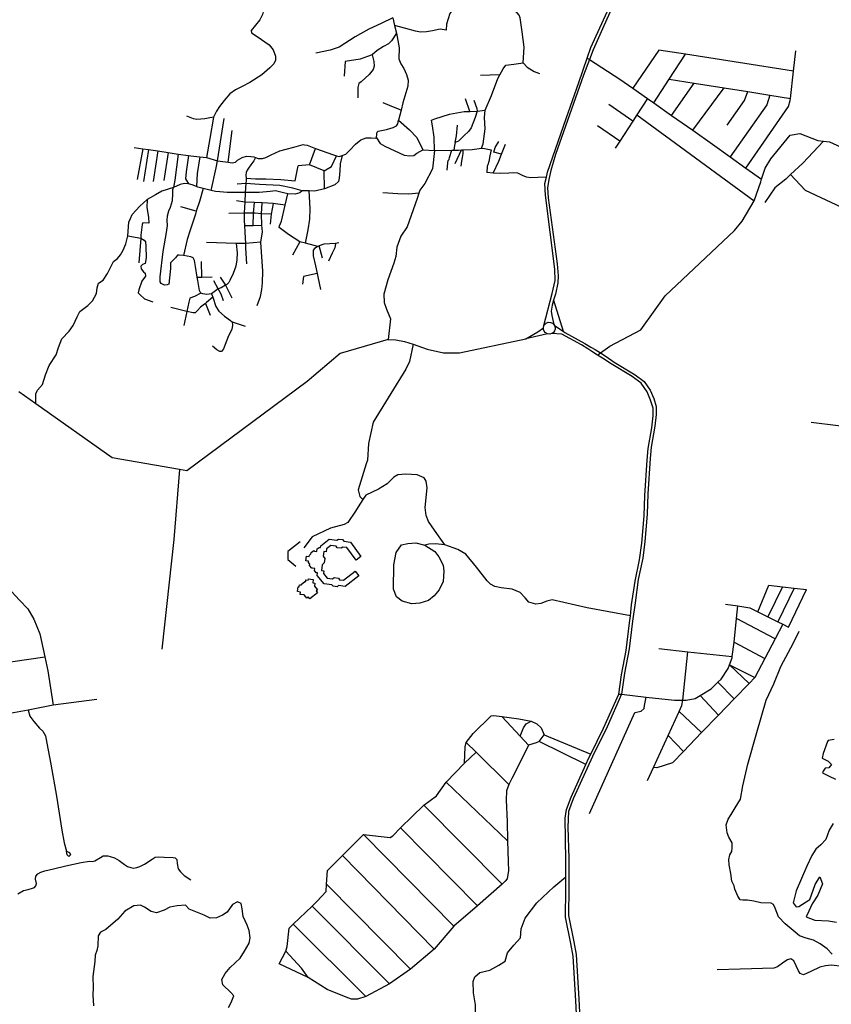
# Model space of a CAD drawing. Header units: millimetres. Extents: x 664923 to 767831, y 3118803 to 3207600.
# Tile 103 of 256: x 722441 to 724579, y 3151780 to 3154375. Entities that reach past the tile are written whole.
import ezdxf

# ---------------------------------------------------------------- set-up
doc = ezdxf.new("R2010")
doc.units = ezdxf.units.MM
for name, color, linetype in [('buildings', 5, 'Continuous'), ('roads_2', 2, 'Continuous'), ('roads_3', 3, 'Continuous'), ('water', 7, 'Continuous')]:
    doc.layers.add(name, color=color, linetype=linetype)

msp = doc.modelspace()

# ---------------------------------------------------------------- linework, layer by layer
at = {"layer": 'buildings'}
for points in [[(723217.16, 3152974.83), (723223.2, 3152974.12), (723224.01, 3152980.91), (723229.31, 3152984.48), (723233.27, 3152984.01), (723233.81, 3152988.67), (723255.55, 3153006.33), (723276.22, 3153003.46), (723280.13, 3153006.57), (723290.66, 3153005.09), (723294.15, 3153000.96), (723311.67, 3152998.51), (723339.45, 3152960.35), (723326.67, 3152951.14), (723302.82, 3152983.88), (723291.96, 3152985.4), (723287.41, 3152982.08), (723276.89, 3152983.55), (723274.03, 3152987.89), (723260.19, 3152989.83), (723248.75, 3152980.52), (723247.86, 3152973.03), (723241.5, 3152973.77), (723240.02, 3152961.36), (723244.04, 3152955.69), (723242.6, 3152943.66), (723237.34, 3152938.87), (723235.53, 3152923.75), (723241.88, 3152923), (723240.98, 3152915.53), (723250.66, 3152903.48), (723264.78, 3152901.64), (723269.22, 3152905), (723280.09, 3152903.59), (723282.72, 3152899.31), (723293.83, 3152897.85), (723324.07, 3152921.61), (723333.86, 3152909.28), (723298.39, 3152881.42), (723280.67, 3152883.73), (723277.06, 3152880.55), (723266.19, 3152881.96), (723262.73, 3152886.06), (723242.29, 3152888.73), (723224.53, 3152910.86), (723225.28, 3152917.18), (723221.32, 3152917.65), (723217.13, 3152923.36), (723217.85, 3152929.34), (723211.81, 3152930.06), (723209.95, 3152929.46), (723204.18, 3152936.86), (723204.59, 3152940.32), (723201.29, 3152944.48), (723201.79, 3152948.59), (723194.77, 3152949.42), (723196.16, 3152961.01), (723203.17, 3152960.19), (723203.66, 3152964.34), (723207.81, 3152967.29), (723208.22, 3152970.7), (723215.54, 3152976.33), (723217.16, 3152974.83)], [(723182.23, 3152887.01), (723192.13, 3152894.7), (723194.08, 3152894.55), (723194.53, 3152899.05), (723200.56, 3152898.51), (723200.99, 3152901.59), (723213.59, 3152900.21), (723212.72, 3152891.55), (723218.47, 3152890.4), (723217.63, 3152882.41), (723225.25, 3152872.71), (723221.38, 3152869.71), (723225.16, 3152864.88), (723204.76, 3152849.02), (723200.96, 3152853.85), (723196.7, 3152850.53), (723189.67, 3152859.49), (723179.81, 3152860.35), (723180.5, 3152866.51), (723172.23, 3152868.07), (723173.9, 3152880.54), (723176.84, 3152880.18), (723177.56, 3152885.91), (723181.99, 3152885.36), (723182.23, 3152887.01)]]:
    msp.add_lwpolyline(points, close=True, dxfattribs=at)
at = {"layer": 'roads_2'}
for points in [[(723411.52, 3153532.53), (723284.8, 3153495.69), (723197.98, 3153422.05), (722881.3, 3153186.6), (722861.49, 3153190.04), (722683.81, 3153220.89), (722482.95, 3153362.72), (722438.45, 3153394.15)], [(723411.52, 3153532.53), (723431.71, 3153531.73), (723453.9, 3153527.27), (723477.53, 3153520.51), (723514.15, 3153506.84), (723557.49, 3153497.05), (723599.46, 3153496.91), (723774.25, 3153534.42)], [(724049.41, 3152804.47), (723935.52, 3152825.5), (723843.1, 3152846.62), (723829.38, 3152842.55), (723813.38, 3152836.9), (723800.37, 3152835.13), (723781.87, 3152840.12), (723772.46, 3152851.39), (723759.15, 3152865.62), (723738.29, 3152874.37), (723709.08, 3152877.63), (723692.13, 3152881.89), (723680.52, 3152887.78), (723671.93, 3152896.01), (723643.62, 3152932.84), (723616.14, 3152966.65), (723595.2, 3152979.22), (723560.46, 3152991.52), (723535.11, 3152994.09), (723518.25, 3152993.39), (723507.57, 3152990.51), (723533.97, 3152973.48), (723544.95, 3152959.95), (723556.12, 3152937.28), (723557.95, 3152922.05), (723556.17, 3152894.56), (723545.84, 3152873.01), (723532.35, 3152856.73), (723517.24, 3152845), (723494.37, 3152837.7), (723473.71, 3152835.78), (723448.27, 3152842.92), (723433.48, 3152854.09), (723425.43, 3152874.53), (723426.51, 3152938.63), (723432.04, 3152970.77), (723446.22, 3152990.88), (723463.01, 3152995.01), (723484.45, 3152996.94), (723507.57, 3152990.51)]]:
    msp.add_lwpolyline(points, dxfattribs=at)
at = {"layer": 'roads_3'}
for points in [[(723821.66, 3153569.03), (723842.99, 3153653.76), (723851.18, 3153687.45), (723850.5, 3153717.54), (723825.63, 3153912.31), (723824.42, 3153943.36), (723828.31, 3153959.99), (723831.45, 3153973.34), (723879.93, 3154114.92), (723913.25, 3154210.01), (723935.69, 3154273.79), (723945.61, 3154302), (724007.29, 3154438.88), (724025.06, 3154478.31), (724082.16, 3154604.02), (724103.36, 3154650.71), (724177.66, 3154817.31), (724209.91, 3154895.71), (724217.06, 3154913.08)], [(724224.39, 3154911.15), (724217.62, 3154894.62), (724168.52, 3154774.66), (724073.8, 3154569.23), (723975.83, 3154350.88), (723951.4, 3154295.82), (723941.47, 3154270.08), (723925.74, 3154229.3), (723852.26, 3154020.19), (723839.7, 3153978.04), (723834.81, 3153954.03), (723830.92, 3153931.87), (723832.46, 3153905.32), (723856.53, 3153731.39), (723858.98, 3153699.95), (723858.1, 3153681.33), (723851.77, 3153651.78), (723847.06, 3153636.04), (723843.17, 3153622.99), (723840.59, 3153607), (723842.04, 3153595.78), (723847.84, 3153572.16)], [(723673.24, 3154502.15), (723663.37, 3154503.02), (723653.15, 3154503.92), (723638.6, 3154498.8), (723628.04, 3154484.03), (723627.34, 3154464.06), (723626.16, 3154440.85), (723623.69, 3154427.85), (723615.71, 3154420.15), (723608.45, 3154415.78), (723599.09, 3154410.13), (723581.89, 3154402.26), (723573.42, 3154391.84), (723564.74, 3154363.64), (723563.96, 3154347.44), (723548.17, 3154350.33), (723527.95, 3154345.74), (723512.28, 3154342.77), (723496.58, 3154342.09), (723483.49, 3154344.52), (723458.05, 3154352.04), (723428.08, 3154360.09)], [(723767.27, 3154261.79), (723769.19, 3154302.81), (723764.1, 3154343.16), (723759.06, 3154379.74), (723756.2, 3154387.24), (723745.67, 3154399.44), (723742.1, 3154416.09), (723733.47, 3154442.35), (723723.25, 3154466.97), (723701.78, 3154483.81), (723684.71, 3154497.51), (723673.24, 3154502.15)], [(723084.35, 3154405.95), (723079.8, 3154388.6), (723073.57, 3154374.46), (723061.9, 3154360.75), (723050.25, 3154346.52), (723051.44, 3154340.6), (723066.26, 3154331.18), (723098.13, 3154308.59), (723108.68, 3154295.85), (723114.42, 3154278.7), (723114.08, 3154268.44), (723109.91, 3154259.2), (723099.82, 3154248.22), (723078.49, 3154229.47), (723046.88, 3154209.99), (723026.47, 3154199.36), (723008.76, 3154190.4), (722993.78, 3154179.33), (722978.93, 3154162.32), (722966.76, 3154146.45), (722958.87, 3154133.89)], [(723423.39, 3154380.26), (723393.29, 3154365.44), (723360.61, 3154350.33), (723324.2, 3154329.81), (723282.54, 3154303.09), (723258.92, 3154295.01), (723220.75, 3154286.66)], [(723423.39, 3154380.26), (723428.08, 3154360.09), (723432.88, 3154339.51), (723440.52, 3154300.75), (723439.54, 3154271.75), (723444.39, 3154258.87), (723452.29, 3154246.82), (723459.48, 3154230.94), (723463.61, 3154215.76), (723463.14, 3154199.73), (723450.17, 3154156.01), (723445.37, 3154136.62), (723438.78, 3154110.03), (723467.63, 3154084.64), (723486.42, 3154064.41), (723502.31, 3154032.05)], [(723432.88, 3154339.51), (723420.15, 3154319.71), (723411.88, 3154311.54), (723398.98, 3154304.81), (723382.7, 3154293.83), (723368.72, 3154282.5), (723356.55, 3154277.7), (723337.13, 3154270.84), (723298.14, 3154265.14), (723295.04, 3154226.18)], [(724479.21, 3154239.81), (724194.55, 3154283.96), (724124.67, 3154294.79), (724055.62, 3154194.89)], [(724353.49, 3153984.29), (724466.07, 3154146.37), (724470.25, 3154162.02), (724470.86, 3154167.38), (724479.21, 3154239.81), (724485.35, 3154292.97)], [(723368.72, 3154282.5), (723373.28, 3154265.04), (723374.66, 3154252.86), (723372.15, 3154243.67), (723361.66, 3154230.88), (723340.57, 3154211.03), (723334.12, 3154207.1), (723331.64, 3154196.75), (723331.78, 3154168.92)], [(723935.69, 3154273.79), (723941.47, 3154270.08), (724021.89, 3154218.57), (724055.62, 3154194.89), (724094.56, 3154167.57), (724110.76, 3154156.2), (724157.99, 3154123.05), (724214.17, 3154083.62), (724266.15, 3154047.14), (724312.65, 3154013.67), (724353.49, 3153984.29), (724394.84, 3153954.52)], [(724110.76, 3154156.2), (724151.78, 3154218.76), (724194.55, 3154283.96)], [(723533.43, 3154030.01), (723579.02, 3154031.06), (723584.42, 3154031.18), (723596.54, 3154031.47), (723604.49, 3154031.74), (723607.58, 3154031.85), (723632.3, 3154032.68), (723657.17, 3154036.39), (723661.27, 3154048.35), (723666.49, 3154087.82), (723665.38, 3154117.45), (723667.19, 3154136.37), (723683.8, 3154175.51), (723700.3, 3154220.05), (723705.58, 3154230.01), (723713.9, 3154245.66), (723721.32, 3154254.97), (723742.41, 3154257.53), (723767.27, 3154261.79), (723777.25, 3154250.1), (723795.9, 3154238.59), (723809.56, 3154233.47)], [(723705.58, 3154230.01), (723654.31, 3154228.28)], [(724151.78, 3154218.76), (724217.62, 3154208.15), (724296.37, 3154195.47), (724358.48, 3154185.48), (724417.22, 3154176.02), (724470.86, 3154167.38)], [(724157.99, 3154123.05), (724217.62, 3154208.15)], [(724214.17, 3154083.62), (724296.37, 3154195.47)], [(723637.16, 3154162.74), (723645.24, 3154141.15), (723646.09, 3154133.93), (723640.64, 3154117.8), (723629.66, 3154090.52), (723622.95, 3154080.86), (723611.28, 3154069.57), (723596.99, 3154054.81), (723587.86, 3154051.21), (723586.46, 3154043.93), (723584.42, 3154031.18)], [(723626.6, 3154133.56), (723615.24, 3154166.51)], [(724094.56, 3154167.57), (724066.41, 3154124.3), (724055.77, 3154107.95), (724021.39, 3154055.08), (724009.36, 3154036.59)], [(724304.49, 3154097.05), (724350.09, 3154162.41), (724358.48, 3154185.48)], [(724417.22, 3154176.02), (724409.28, 3154150.77), (724312.65, 3154013.67)], [(723445.37, 3154136.62), (723421.25, 3154146.6), (723398.06, 3154156.46)], [(723533.43, 3154030.01), (723532.76, 3154065.79), (723527.98, 3154095.45), (723525.39, 3154110.28), (723534.16, 3154113.49), (723573.02, 3154126.05), (723611.22, 3154133.26), (723626.6, 3154133.56), (723646.09, 3154133.93), (723667.19, 3154136.37)], [(724055.77, 3154107.95), (723992.94, 3154152.07)], [(722742.57, 3154038.23), (722764.69, 3154035.09), (722779.54, 3154032.98), (722804.54, 3154029.43), (722831.89, 3154025.21), (722858.29, 3154021.15), (722884.88, 3154017.05), (722891.82, 3154015.99), (722915.53, 3154013.88), (722932.47, 3154012.38), (722961.64, 3154003.51), (722983.18, 3154000.46), (722989.7, 3153999.64), (723000.03, 3153998.35), (723008.96, 3153999.6), (723014.28, 3154004.55), (723026.33, 3154012.06), (723038.2, 3154015.53), (723049.23, 3154014.5), (723057.75, 3154013.73), (723062.13, 3154011.67), (723069.22, 3154009.37), (723080.61, 3154009.32), (723088.7, 3154011.63), (723102.93, 3154018.64), (723126.04, 3154029.33), (723142.48, 3154034.22), (723162.73, 3154038.92), (723181.04, 3154044.67), (723186.98, 3154045.86), (723191.05, 3154045.67), (723197.85, 3154044.45), (723220.25, 3154035.97), (723252.72, 3154024.46), (723264.74, 3154019.83), (723274.84, 3154016.24), (723282.45, 3154015.04), (723290, 3154017.07), (723299.69, 3154020.76), (723310.61, 3154030.94), (723325.21, 3154047.41), (723339.64, 3154058.19), (723353.36, 3154063.85), (723366.91, 3154063.57), (723376.69, 3154062.68), (723381, 3154063.84), (723381.35, 3154074.09), (723382.35, 3154078.96), (723385.27, 3154081.71), (723406.6, 3154086.16), (723424.67, 3154091.36), (723433, 3154095.03), (723436.96, 3154100.77), (723438.78, 3154110.03)], [(722951.04, 3154118.11), (722937.09, 3154115.28), (722928.72, 3154113.76), (722917.62, 3154112.74), (722907.59, 3154112.55), (722898.63, 3154113.46), (722881.15, 3154120.68)], [(722958.87, 3154133.89), (722951.04, 3154118.11), (722941.26, 3154061.83), (722932.47, 3154012.38)], [(722945.25, 3153924.93), (722958.3, 3153984.67), (722961.64, 3154003.51), (722979.23, 3154114.36)], [(724066.41, 3154124.3), (724375.93, 3153898)], [(722989.7, 3153999.64), (723000.53, 3154082.73)], [(723587.86, 3154051.21), (723591.02, 3154069.36), (723593.56, 3154096.87)], [(724021.39, 3154055.08), (723962.39, 3154095.85)], [(723381, 3154063.84), (723390.42, 3154048.8), (723402.43, 3154042.17), (723453.49, 3154018.35), (723468.48, 3154015.97), (723478.81, 3154016.92), (723486.74, 3154023.56), (723502.31, 3154032.05)], [(723962.75, 3153491.39), (723970.78, 3153497.24), (723995.51, 3153515.24), (724076.51, 3153558.28), (724114.83, 3153610.32), (724140.61, 3153647.76), (724323.67, 3153819.94), (724343.95, 3153844.51), (724375.93, 3153898), (724392.76, 3153948.25), (724394.84, 3153954.52), (724404.71, 3153984.26), (724419.66, 3154008.72), (724470.25, 3154070.84), (724496.07, 3154075.08)], [(724496.07, 3154075.08), (724543.41, 3154056.92), (724558.13, 3154055.16), (724573.85, 3154053.28), (724593.72, 3154044.05), (724605.28, 3154038.68), (724636.53, 3154019.72), (724729.97, 3153963.04), (724768.28, 3153939.82), (724775.63, 3153936.62), (724814.11, 3153919.9), (724832.96, 3153915.45), (724860.99, 3153921.67)], [(722764.69, 3154035.09), (722749.95, 3153954.02)], [(722779.54, 3154032.98), (722766.53, 3153948.63)], [(723242.68, 3153976.82), (723203.88, 3153992.81), (723220.25, 3154035.97)], [(723502.31, 3154032.05), (723533.43, 3154030.01)], [(723566.47, 3153978.72), (723568.54, 3153997.91), (723569.24, 3154004.12), (723571.89, 3154006.86), (723573.15, 3154012.02), (723579.02, 3154031.06)], [(723587.83, 3153996.11), (723604.49, 3154031.74)], [(723607.58, 3154031.85), (723607.76, 3154022.39), (723606.61, 3154011.85), (723604.61, 3154002.64), (723602.69, 3153989.39)], [(723657.17, 3154036.39), (723665.09, 3154035.6), (723682.77, 3154032.44), (723679, 3154016.72), (723676.59, 3154001.31), (723673.5, 3153992.62), (723671.67, 3153988.81), (723671.26, 3153972.21)], [(723687.54, 3153970.34), (723703.1, 3154001.91), (723709.64, 3154020.34), (723689.99, 3154025.69), (723693.59, 3154037.96), (723702.88, 3154053.77)], [(723709.64, 3154020.34), (723720.25, 3154047.24)], [(724558.13, 3154055.16), (724504, 3153997.37), (724471.64, 3153966.82), (724459.17, 3153955.03), (724430.36, 3153931.67), (724403.83, 3153893.22)], [(722804.54, 3154029.43), (722792.22, 3153948.73)], [(722831.89, 3154025.21), (722820.16, 3153951.16)], [(722858.29, 3154021.15), (722848.89, 3153952.09), (722845.42, 3153933.34)], [(722884.88, 3154017.05), (722879.34, 3153974.08), (722877.24, 3153955.44), (722885.11, 3153942.48)], [(722915.53, 3154013.88), (722908.42, 3153969.78), (722906.05, 3153935.13)], [(723062.13, 3154011.67), (723057.65, 3154003.44), (723049.45, 3153992.23), (723043.11, 3153983.75), (723039.69, 3153978.29), (723037.09, 3153972.59), (723036.41, 3153965.82), (723036.88, 3153957.58), (723037.21, 3153951.82), (723036.61, 3153943.54), (723034.84, 3153919.41), (723033.35, 3153894.23), (723032.59, 3153881.34), (723032.26, 3153864.85), (723031.9, 3153846.27), (723032.64, 3153832.66), (723033.56, 3153815.56), (723035.24, 3153785.62), (723035.45, 3153773.26), (723037.87, 3153731.5)], [(723290, 3154017.07), (723284.62, 3153994.88), (723283.88, 3153977.06), (723282.63, 3153957.08), (723280.07, 3153948.95), (723270.5, 3153939.6), (723243.58, 3153929.38), (723218.21, 3153923.51), (723203.03, 3153923.95), (723184.58, 3153924.49), (723178.19, 3153918.43), (723166.32, 3153914.97), (723146.58, 3153916.08)], [(723243.58, 3153929.38), (723242.68, 3153976.82), (723261.99, 3153987.98), (723274.84, 3154016.24)], [(723533.43, 3154030.01), (723527.94, 3153982.06), (723508.1, 3153943.84), (723495.07, 3153926.14), (723492.33, 3153917.78), (723487.77, 3153903.88), (723460.92, 3153828.87), (723444.4, 3153804.68), (723434.16, 3153775.97), (723431.55, 3153750.9), (723426.22, 3153733.33), (723410.08, 3153689.95), (723399.49, 3153651.91), (723400.94, 3153629.83), (723406.93, 3153612.48), (723417.18, 3153587.07), (723411.52, 3153532.53)], [(723036.88, 3153957.58), (723061.78, 3153956.11), (723089.38, 3153955.87), (723128.52, 3153953.94), (723166.53, 3153950.85), (723174.12, 3153990.08)], [(723203.88, 3153992.81), (723174.12, 3153990.08)], [(723775.9, 3153960.58), (723765.48, 3153964.19), (723753.09, 3153970.44), (723742.34, 3153971.38), (723729.32, 3153970.38), (723705.95, 3153969.93), (723687.54, 3153970.34), (723671.26, 3153972.21)], [(723828.31, 3153959.99), (723805.83, 3153958.86), (723787.05, 3153958.51), (723775.9, 3153960.58)], [(724471.64, 3153966.82), (724509.52, 3153925.91), (724618.79, 3153874.73), (724661.61, 3153868.07), (724670.78, 3153863.53)], [(723281.67, 3153787.06), (723272.88, 3153785.76), (723241.86, 3153783.65), (723229.73, 3153779.07), (723225.87, 3153777.62), (723216.25, 3153779.72), (723193.68, 3153785.9), (723178.48, 3153790.07), (723148.6, 3153809.33), (723124.11, 3153827.17), (723125.16, 3153832.15), (723129.91, 3153844.44), (723139.7, 3153886.52), (723146.58, 3153916.08), (723132.33, 3153919.62), (723114.61, 3153923.87), (723100.46, 3153922.07), (723071.37, 3153919.99), (723034.84, 3153919.41), (723012.82, 3153919.35), (722987.14, 3153919.63), (722967.94, 3153921.17), (722956.03, 3153922.46), (722945.25, 3153924.93), (722923.69, 3153929.87), (722910.2, 3153933.42), (722906.05, 3153935.13), (722895.14, 3153939.62), (722885.11, 3153942.48), (722875.13, 3153943.44), (722862.91, 3153940.53), (722845.42, 3153933.34), (722814.95, 3153922.85), (722798.26, 3153913.37), (722776.64, 3153901.14), (722757.4, 3153883.63)], [(723011.24, 3153785.71), (723013.24, 3153760.58), (723012.82, 3153742.27), (723009.69, 3153725.8), (723002.77, 3153706.22), (722994.47, 3153687.71), (722991.11, 3153682.18), (722986.45, 3153677.52), (722982.48, 3153675.12), (722971.15, 3153668.31), (722963.47, 3153666.12), (722945.94, 3153652.51), (722933.67, 3153651.39), (722923.48, 3153652.92), (722918.09, 3153654.15), (722916.51, 3153656.6), (722914.41, 3153661.53), (722909.84, 3153687.87), (722908.34, 3153696.83), (722903.72, 3153724.43), (722900.7, 3153740.82), (722897.33, 3153747.23), (722891.3, 3153750.62), (722872, 3153753.77), (722860.31, 3153754.89), (722855.99, 3153754.54), (722851.24, 3153747.97), (722841.12, 3153737.8), (722838.21, 3153733.98), (722837.68, 3153719.13), (722833.3, 3153678.59), (722829.01, 3153676.08), (722821.96, 3153675.95), (722813.22, 3153679.56), (722810.42, 3153684.63), (722810.99, 3153697.32), (722818.93, 3153764.62), (722827.46, 3153814.68), (722830.1, 3153833.06), (722829.05, 3153845.72), (722829.62, 3153858.13), (722833.72, 3153871.15), (722838.12, 3153881.48), (722843.23, 3153898.57), (722843.72, 3153915.3), (722843.75, 3153927.71), (722845.42, 3153933.34)], [(722923.69, 3153929.87), (722914.02, 3153896.13), (722905.81, 3153870.18), (722903.47, 3153862.79), (722889.7, 3153820.58), (722882.13, 3153795.64), (722872, 3153753.77)], [(723184.58, 3153924.49), (723160.04, 3153931.57), (723125.77, 3153937.93), (723072.59, 3153940.7), (723036.61, 3153943.54), (723013.17, 3153941.86)], [(722776.64, 3153901.14), (722775.5, 3153880.45), (722779.81, 3153854.97), (722780.88, 3153838.97), (722765.14, 3153840.2), (722762.93, 3153835.58), (722760.02, 3153806.92), (722759.43, 3153799.28), (722754.49, 3153734.74)], [(723193.68, 3153785.9), (723200.63, 3153821.24), (723204.97, 3153849.9), (723206.06, 3153877.96), (723203.03, 3153923.95)], [(723492.33, 3153917.78), (723465.57, 3153915.62), (723436.82, 3153915.84), (723397.28, 3153918.53)], [(722706.12, 3153755.63), (722713.49, 3153767.63), (722720.22, 3153784.48), (722725.77, 3153805.62), (722728.36, 3153841.27), (722732.49, 3153851.59), (722737.2, 3153861.39), (722757.4, 3153883.63)], [(722905.81, 3153870.18), (722865.18, 3153881.73)], [(723139.7, 3153886.52), (723108.72, 3153890.57), (723079.29, 3153892.27), (723059.21, 3153893.45), (723033.35, 3153894.23), (723011.69, 3153897.64)], [(723055.76, 3153833.11), (723056.31, 3153864.86), (723059.21, 3153893.45)], [(723076.15, 3153788.88), (723080.62, 3153815.67), (723078.76, 3153833.56), (723077.71, 3153863.81), (723079.29, 3153892.27)], [(723108.72, 3153890.57), (723103.13, 3153862.25), (723100.56, 3153835.88)], [(723103.13, 3153862.25), (723077.71, 3153863.81), (723060.52, 3153864.87), (723056.31, 3153864.86), (723032.26, 3153864.85), (722991.62, 3153864.08)], [(723032.64, 3153832.66), (723055.76, 3153833.11), (723078.76, 3153833.56)], [(722725.77, 3153805.62), (722759.43, 3153799.28), (722768.31, 3153794.5), (722771.85, 3153789.61), (722773.21, 3153778.57), (722773.79, 3153747.69), (722771.09, 3153732.84), (722763.78, 3153729.96), (722759.64, 3153725.68), (722760.92, 3153718.84), (722766.82, 3153710.95), (722771.5, 3153706.85), (722771.64, 3153699.6), (722762.7, 3153685.7), (722754.7, 3153663.04), (722752.53, 3153655.75), (722758.02, 3153649.76), (722768.95, 3153639.29), (722790.95, 3153631.31)], [(723066.29, 3153622.03), (723074.66, 3153645.45), (723078.14, 3153663.84), (723080.1, 3153681.79), (723081.05, 3153712.71), (723079.41, 3153738.22), (723076.15, 3153788.88), (723035.24, 3153785.62), (723011.24, 3153785.71), (722932.87, 3153787.84)], [(723178.48, 3153790.07), (723159.6, 3153755)], [(723225.87, 3153777.62), (723217.55, 3153771.74), (723213.42, 3153767.46), (723213.69, 3153752.98), (723219.57, 3153726.39), (723224.2, 3153706.6), (723226.24, 3153697.91), (723232.63, 3153664.1)], [(723238.73, 3153746.97), (723229.73, 3153779.07)], [(723272.88, 3153785.76), (723270.81, 3153773.51), (723264.16, 3153760.05), (723254.21, 3153738.88)], [(722482.95, 3153362.72), (722482.99, 3153389.36), (722487.41, 3153398.59), (722500.61, 3153414.09), (722508.81, 3153439.06), (722518.63, 3153464.06), (722536.54, 3153491.91), (722542.67, 3153511.44), (722552.02, 3153533.73), (722570.6, 3153554.57), (722581.7, 3153569.35), (722591.57, 3153592.19), (722598.9, 3153605.81), (722620.29, 3153621.86), (722631.99, 3153633.94), (722643, 3153653.58), (722644.35, 3153668.16), (722648.44, 3153681.19), (722660.22, 3153688.96), (722671.81, 3153706.43), (722681.22, 3153725.49), (722688.03, 3153737.48), (722698.18, 3153745.77), (722706.12, 3153755.63)], [(722920.82, 3153696.91), (722919.91, 3153738.21)], [(722908.34, 3153696.83), (722920.82, 3153696.91), (722947.8, 3153697.07)], [(722969.02, 3153696.84), (722982.48, 3153675.12), (722999.57, 3153642.51)], [(723224.2, 3153706.6), (723188.27, 3153698.72), (723185.21, 3153678.06)], [(722977.35, 3153633.87), (722971.3, 3153652.1), (722963.47, 3153666.12), (722951.66, 3153687.05)], [(722948.96, 3153643.62), (722932.96, 3153630.3), (722930.03, 3153627.49), (722927.69, 3153625.25), (722917.12, 3153617.42), (722908.84, 3153608.49), (722903.19, 3153603.04), (722897.45, 3153602.55), (722881.29, 3153606.44), (722838.54, 3153616.3)], [(722918.09, 3153654.15), (722901.23, 3153646.1), (722889.07, 3153640.91), (722886.18, 3153630.95), (722881.29, 3153606.44), (722872.78, 3153569.29)], [(722945.94, 3153652.51), (722948.96, 3153643.62), (722957.33, 3153618.95), (722964.84, 3153607.27), (722980.44, 3153593.45), (722996.36, 3153582.69), (723000.65, 3153578.96)], [(722930.03, 3153627.49), (722942.54, 3153596.16)], [(723847.06, 3153636.04), (723872.12, 3153553.94)], [(723000.65, 3153578.96), (723001.58, 3153570.58), (722999.5, 3153558.72), (722991.01, 3153541.78), (722982.22, 3153519.49), (722977.47, 3153507.58), (722972.61, 3153501), (722967.63, 3153500.91), (722960.25, 3153505.35), (722948.19, 3153515.03)], [(723000.65, 3153578.96), (723034.22, 3153567.77)], [(723831.48, 3153547.38), (723825.15, 3153550.9), (723822.27, 3153554.45), (723820.59, 3153558.57), (723820.17, 3153563.49), (723821.66, 3153569.03), (723827.54, 3153575.54), (723833.04, 3153577.63), (723839.35, 3153577.44), (723844.09, 3153575.46), (723847.84, 3153572.16), (723849.87, 3153568.96), (723851.24, 3153564.27), (723851.18, 3153560.01), (723849.55, 3153555.07), (723846.67, 3153551.22), (723841.57, 3153547.91), (723836.92, 3153546.84), (723831.48, 3153547.38)], [(723849.87, 3153568.96), (723872.12, 3153553.94), (723877.12, 3153550.56), (723929.09, 3153522.24), (723945.39, 3153512.27), (723956.64, 3153506.27), (723970.78, 3153497.24), (723985.56, 3153487.84), (724006.99, 3153472.25), (724061.85, 3153439.1), (724085.56, 3153421.88), (724101.58, 3153398.76), (724110.76, 3153377.14), (724117.06, 3153355.87), (724117.2, 3153335), (724113.84, 3153303.75), (724104.55, 3153248.91), (724101.31, 3153218.89), (724095.42, 3153125.51), (724093.48, 3153072.33), (724090.06, 3153030.78), (724087.86, 3153000.29), (724081.77, 3152955.89), (724069.7, 3152899.57), (724061.8, 3152838.68), (724055.29, 3152789.86), (724046.58, 3152716.79), (724033.81, 3152652.85), (724025.86, 3152597.47), (723988.11, 3152511.61), (723950, 3152433.79), (723898.45, 3152321.87), (723886.78, 3152288.38), (723884.19, 3152247.61), (723887.54, 3152164.67), (723886.98, 3152086.16), (723886.18, 3152014.74), (723900.77, 3151945.26), (723906.77, 3151911.93), (723913.51, 3151794.07), (723916.98, 3151725.07)], [(723774.25, 3153534.42), (723805.59, 3153552.45), (723820.17, 3153563.49)], [(723831.48, 3153547.38), (723774.25, 3153534.42)], [(723908.93, 3151720.86), (723905.47, 3151789.86), (723898.72, 3151907.72), (723892.74, 3151941.05), (723878.14, 3152010.53), (723878.94, 3152081.95), (723879.18, 3152116.11), (723879.5, 3152160.46), (723877.6, 3152271.01), (723881.41, 3152294.19), (723893.29, 3152326.43), (723932.38, 3152412.38), (723940.35, 3152429.9), (723945.07, 3152439.44), (723978.99, 3152507.91), (724018.81, 3152598.08), (724025.77, 3152648.64), (724038.55, 3152712.57), (724047.25, 3152785.65), (724049.41, 3152804.47), (724052.72, 3152833.2), (724061.67, 3152895.36), (724073.73, 3152951.68), (724079.83, 3152996.06), (724082.03, 3153026.57), (724085.45, 3153068.11), (724087.39, 3153121.29), (724093.27, 3153214.68), (724096.52, 3153244.7), (724105.8, 3153299.54), (724109.16, 3153330.78), (724109.02, 3153351.65), (724102.72, 3153372.93), (724093.54, 3153394.54), (724077.53, 3153417.67), (724053.82, 3153434.89), (723998.95, 3153468.03), (723975.91, 3153483.14), (723962.75, 3153491.39), (723948.25, 3153500.47), (723937.36, 3153508.05), (723921.05, 3153518.03), (723869.1, 3153546.21), (723841.57, 3153547.91)], [(723477.53, 3153520.51), (723467.35, 3153474.22), (723458.1, 3153454.53), (723371.92, 3153314.25), (723359.55, 3153258.21), (723356.5, 3153214.03), (723353.55, 3153204.36), (723332.6, 3153135.83), (723336.75, 3153119.04), (723344.83, 3153110.33)], [(724812.38, 3153277.2), (724597.21, 3153304.63), (724525.72, 3153313.78)], [(722861.49, 3153190.04), (722846.32, 3153005.14), (722814.93, 3152716.52)], [(723560.46, 3152991.52), (723532.93, 3153029.9), (723517.86, 3153052.81), (723511.59, 3153068.86), (723509.01, 3153089.86), (723514, 3153141.19), (723511.49, 3153159.48), (723505.9, 3153168.01), (723487.87, 3153175.76), (723457.46, 3153177.88), (723436.91, 3153175.32), (723426.18, 3153169.19), (723408.61, 3153152.13), (723385.56, 3153138.21), (723352.79, 3153122.48), (723344.83, 3153110.33), (723332.23, 3153091.34), (723325.38, 3153080.4)], [(723325.38, 3153080.4), (723305.17, 3153049.79), (723295.63, 3153045.07), (723259.24, 3153035.01), (723211.32, 3153012.41), (723189.53, 3152983.56)], [(723179.44, 3152999.47), (723146.77, 3152974), (723147.41, 3152952.66), (723167.72, 3152935.42)], [(722332.39, 3152948.8), (722368.9, 3152914.96), (722401.23, 3152886.09), (722409.71, 3152878.51), (722440.16, 3152845.65), (722461.74, 3152822.32), (722477.97, 3152795.66), (722493.34, 3152757.11), (722506.66, 3152696.15), (722514.72, 3152659.34), (722528.36, 3152568.44)], [(724385.59, 3152814.75), (724414.46, 3152884.99)], [(724450.06, 3152880.85), (724411.79, 3152801.6)], [(724414.46, 3152884.99), (724450.06, 3152880.85), (724480.52, 3152877.29), (724513.07, 3152873.51)], [(724480.52, 3152877.29), (724437.81, 3152788.55)], [(724465.76, 3152774.53), (724513.07, 3152873.51)], [(724018.81, 3152598.08), (724025.86, 3152597.47), (724090.89, 3152590.15), (724165.97, 3152581.69), (724187.51, 3152581.83), (724196.2, 3152581.88), (724220.42, 3152586.47), (724232.99, 3152594.08), (724262.02, 3152611.63), (724280.02, 3152629.16), (724288.78, 3152637.7), (724307.22, 3152665.57), (724310.48, 3152674.79), (724317.15, 3152693.66), (724317.6, 3152696.97), (724322.69, 3152734.85), (724329.23, 3152797.29), (724332.71, 3152830.56)], [(724300.24, 3152834.66), (724332.71, 3152830.56), (724364.23, 3152825.46), (724385.59, 3152814.75), (724411.79, 3152801.6), (724437.81, 3152788.55), (724450.94, 3152781.97), (724465.76, 3152774.53)], [(724430.73, 3152743.44), (724329.23, 3152797.29)], [(724450.94, 3152781.97), (724430.73, 3152743.44), (724403.73, 3152691.92), (724377.41, 3152641.75), (724362.42, 3152626.22), (724322.83, 3152585.23), (724281.31, 3152542.24), (724236.98, 3152496.35), (724189.16, 3152446.84), (724160.42, 3152417.08), (724119.19, 3152403.72), (724109.89, 3152404.13)], [(724339.33, 3152321.37), (724345.72, 3152356.02), (724358.43, 3152412.88), (724382.33, 3152496.4), (724407.26, 3152582.11), (724427.05, 3152624.56), (724445.7, 3152670.23), (724479.21, 3152733.43), (724494.35, 3152763.94)], [(722232.58, 3152756.31), (722301.19, 3152666.07), (722506.66, 3152696.15)], [(724322.69, 3152734.85), (724403.73, 3152691.92)], [(724094.54, 3152370.03), (724109.89, 3152404.13), (724148.96, 3152489.2), (724177.84, 3152552.11), (724185.01, 3152567.71), (724187.51, 3152581.83), (724201.07, 3152709.53)], [(724124.65, 3152718.1), (724201.07, 3152709.53), (724317.6, 3152696.97)], [(724310.48, 3152674.79), (724377.41, 3152641.75)], [(724362.42, 3152626.22), (724310.48, 3152674.79)], [(724280.02, 3152629.16), (724322.83, 3152585.23)], [(722644.1, 3152584.13), (722528.36, 3152568.44), (722463.06, 3152556.03), (722414.91, 3152546.88)], [(723941.7, 3152283.55), (724061.41, 3152549.1), (724078.21, 3152553.26), (724085.62, 3152560.35), (724086.74, 3152568.01), (724090.89, 3152590.15)], [(724232.99, 3152594.08), (724281.31, 3152542.24)], [(722463.06, 3152556.03), (722467.65, 3152540.05), (722477.88, 3152525.76), (722493.17, 3152508.49), (722501.37, 3152500.65), (722508.89, 3152488.2), (722511.94, 3152468.8), (722522.2, 3152412.93), (722537.21, 3152328.54), (722551.93, 3152239.56), (722557.93, 3152206.11), (722563.72, 3152184.09), (722571.46, 3152180.43), (722574.64, 3152174.39), (722569.74, 3152169.72), (722565.44, 3152174.59), (722563.72, 3152184.09)], [(724177.84, 3152552.11), (724236.98, 3152496.35)], [(723932.38, 3152412.38), (723808.85, 3152473.28), (723801.32, 3152469.91), (723781.38, 3152463.58), (723758.92, 3152418.93), (723737.5, 3152375.9), (723729.14, 3152359.57), (723723.48, 3152343.27), (723721.79, 3152318.43), (723724.49, 3152261.85), (723725.7, 3152211.68), (723727.03, 3152156.7), (723728.03, 3152132.45), (723726.59, 3152122.71), (723724.64, 3152111.34), (723719.34, 3152104.77), (723711.25, 3152097.5), (723646.84, 3152039.73), (723584.41, 3151986.23), (723532.41, 3151925.9), (723470.53, 3151872.94), (723414.85, 3151834.66), (723352.05, 3151801.09), (723330.49, 3151794.21), (723314.77, 3151793.91), (723300.58, 3151799.04), (723250.31, 3151819.13), (723200.36, 3151851.09), (723124.3, 3151886.86), (723141.57, 3151920.1), (723145.13, 3151932.57), (723150.17, 3151981.22), (723161.03, 3151991.62), (723210.74, 3152039.23), (723223.13, 3152051.11), (723247.56, 3152078), (723248.87, 3152096.8), (723251.39, 3152133.09), (723290.97, 3152172.61), (723346.12, 3152227.68), (723416.75, 3152219.85), (723423.16, 3152224.83), (723444.17, 3152245.41), (723505.14, 3152305.14), (723538.83, 3152330.05), (723564.18, 3152365.6), (723612.56, 3152416.15), (723613.93, 3152458.78), (723616.96, 3152470.17), (723634.94, 3152494.25), (723682.32, 3152540.46), (723689.34, 3152541.67), (723711.08, 3152538.85), (723755.12, 3152532.68), (723787.78, 3152526.28), (723802.54, 3152519.56), (723814.14, 3152508.99), (723822.08, 3152490.79), (723945.07, 3152439.44)], [(723781.38, 3152463.58), (723759.32, 3152487.2), (723711.08, 3152538.85)], [(723759.32, 3152487.2), (723767.95, 3152508.62), (723774.8, 3152519.54), (723787.78, 3152526.28)], [(723808.85, 3152473.28), (723822.08, 3152490.79)], [(724189.16, 3152446.84), (724148.96, 3152489.2)], [(723729.14, 3152359.57), (723642.76, 3152444.73), (723616.96, 3152470.17)], [(723612.56, 3152416.15), (723642.76, 3152444.73)], [(723564.18, 3152365.6), (723725.7, 3152211.68)], [(724580.84, 3151912.77), (724568.11, 3151926.55), (724549.42, 3151939.68), (724531.88, 3151949.6), (724512.25, 3151955.16), (724495.32, 3151961.31), (724483.75, 3151970.8), (724456.77, 3151992.39), (724439.61, 3152010.95), (724431.04, 3152033.98), (724426.52, 3152043.07), (724419.95, 3152046.71), (724392.81, 3152047.82), (724374.29, 3152052.32), (724357.97, 3152055.24), (724345.5, 3152055.01), (724338.97, 3152055.96), (724332.83, 3152065.55), (724324.89, 3152083.74), (724323.1, 3152092.34), (724316.34, 3152105.15), (724313.8, 3152125.07), (724309.57, 3152148.18), (724308.76, 3152161.65), (724311.23, 3152174.65), (724317.03, 3152183.38), (724317.91, 3152193.66), (724317.13, 3152206.05), (724308.72, 3152220.99), (724304.16, 3152232.23), (724301.59, 3152253.76), (724307.27, 3152268.43), (724315.17, 3152280.45), (724325.69, 3152297.91), (724339.33, 3152321.37)], [(723505.14, 3152305.14), (723711.25, 3152097.5)], [(723444.17, 3152245.41), (723646.84, 3152039.73)], [(723584.41, 3151986.23), (723346.12, 3152227.68)], [(722435.89, 3152071.96), (722450.65, 3152080.32), (722463.08, 3152082.72), (722474.12, 3152086.16), (722479.23, 3152088.42), (722482.96, 3152092.54), (722484.46, 3152099.03), (722482.08, 3152110.05), (722482.74, 3152117.88), (722488.59, 3152124.2), (722496.63, 3152128.93), (722506.87, 3152132.64), (722529.56, 3152137.1), (722561.94, 3152145.28), (722602.71, 3152154.13), (722624.34, 3152157.25), (722632.76, 3152156.6), (722638.68, 3152158.59), (722653.69, 3152167.5), (722660.67, 3152171.42), (722665.54, 3152171.77), (722672.59, 3152171.91), (722678.85, 3152170.41), (722690.59, 3152166.05), (722702.65, 3152159.26), (722716.68, 3152148.47), (722724.91, 3152143.77), (722733.37, 3152140.96), (722740.71, 3152139.49), (722749.09, 3152140.99), (722757.45, 3152143.58), (722768.98, 3152150.01), (722789.33, 3152163.33), (722797.64, 3152168.34), (722806.3, 3152169.32), (722821.23, 3152168.26), (722845.1, 3152167.36), (722850.28, 3152166.1), (722854.42, 3152162.41), (722855.7, 3152151.92), (722858.41, 3152137.68), (722864.25, 3152129.96), (722873.66, 3152119.89), (722891.78, 3152108.1)], [(723532.41, 3151925.9), (723290.97, 3152172.61)], [(723684.79, 3151577.93), (723671.08, 3151607.2), (723644.45, 3151636.45), (723628.72, 3151657.51), (723622.88, 3151681.81), (723626.83, 3151716.22), (723637.95, 3151736.27), (723641.6, 3151746.25), (723640.97, 3151779.04), (723636.52, 3151811), (723635.19, 3151840.72), (723639.57, 3151853.01), (723652.38, 3151864.71), (723679.1, 3151870.55), (723702.63, 3151883.97), (723719.3, 3151894.2), (723725.79, 3151915.69), (723742.27, 3151936.6), (723759.55, 3151955.23), (723761.39, 3151979.68), (723772.36, 3152007.35), (723803.03, 3152047.61), (723847.47, 3152090.42), (723879.18, 3152116.11)], [(723470.53, 3151872.94), (723248.87, 3152096.8)], [(722990.53, 3151772.12), (722997.95, 3151785.24), (723004.52, 3151802.9), (722996.67, 3151811.91), (722975.59, 3151832.11), (722973.03, 3151845.79), (722981.92, 3151861.98), (722994.67, 3151877.47), (723021.04, 3151902.39), (723032.95, 3151920.93), (723044.83, 3151941.75), (723047.64, 3151955.53), (723044.96, 3151975.32), (723040.1, 3151988.96), (723028.93, 3152011.63), (723027.01, 3152032.2), (723023.68, 3152045.86), (723014.39, 3152050.26), (723001.5, 3152043.16), (722987.3, 3152023.05), (722975.19, 3152015.19), (722959.2, 3152008.78), (722942.35, 3152007.7), (722926.87, 3152015.8), (722887.46, 3152031.07), (722877.3, 3152041.57), (722855.08, 3152040.38), (722835.99, 3152036.2), (722821.57, 3152028.3), (722800.99, 3152021.8), (722787.12, 3152025.35), (722769.27, 3152036.46), (722758.44, 3152041.6), (722741.6, 3152039.75), (722717.32, 3152026.33), (722699.32, 3152004.62), (722667.63, 3151977.32), (722653.19, 3151970.19), (722647.24, 3151960.92), (722646.21, 3151934.2), (722644.14, 3151921.95), (722639.01, 3151909.65), (722638.55, 3151892.86), (722633.16, 3151853.85), (722634.49, 3151824.12), (722633.32, 3151805.02), (722635.38, 3151776.84)], [(723414.85, 3151834.66), (723210.74, 3152039.23)], [(723352.05, 3151801.09), (723161.03, 3151991.62)], [(724868.79, 3151956.68), (724756.1, 3151949.17), (724747.67, 3151948.83), (724738.22, 3151942.43), (724726.74, 3151928.73), (724712.33, 3151900.8), (724699.32, 3151886.93), (724678.86, 3151883.07), (724608.22, 3151880.32), (724579.08, 3151883.66), (724563.2, 3151881.83), (724548.58, 3151878.77), (724524.91, 3151867.05), (724505.39, 3151858.07), (724496.65, 3151861.94), (724492.06, 3151868.51), (724480.09, 3151895.25), (724472.45, 3151900.25), (724463, 3151897.43), (724453.75, 3151891.7), (724436.95, 3151879), (724427.52, 3151875.63), (724338.84, 3151873.37), (724277.96, 3151871.38)], [(723200.36, 3151851.09), (723183.12, 3151875.32), (723141.57, 3151920.1)]]:
    msp.add_lwpolyline(points, dxfattribs=at)
at = {"layer": 'water'}
for points in [[(724585.93, 3152478.26), (724570.66, 3152476.06), (724568.53, 3152473.03), (724568.53, 3152473.03), (724557.11, 3152440.98), (724554.32, 3152429.23), (724570.07, 3152421.37), (724579.54, 3152412.3), (724572.04, 3152403.72), (724562.77, 3152402.46), (724556.9, 3152395), (724555.89, 3152390.35), (724573.01, 3152381.98), (724589.56, 3152374.13)], [(724583.83, 3152256.92), (724573.49, 3152239.58), (724564.13, 3152214.38), (724550.71, 3152201.06), (724537.8, 3152189.66), (724527.19, 3152172.32), (724514.04, 3152144.86), (724485.75, 3152079.56), (724478.14, 3152048.12), (724478.14, 3152048.12), (724485.74, 3152037.39), (724493.37, 3152038.08), (724522.29, 3152056.86), (724536.02, 3152096.31), (724548.22, 3152116.4), (724555.41, 3152097.76), (724543.4, 3152067.88), (724528.25, 3152045), (724519.6, 3152025.52), (724512.77, 3152010.7), (724535.36, 3152002.43), (724570.95, 3152000.12), (724592.07, 3151997.25)]]:
    msp.add_lwpolyline(points, dxfattribs=at)

doc.saveas('drawing.dxf')
